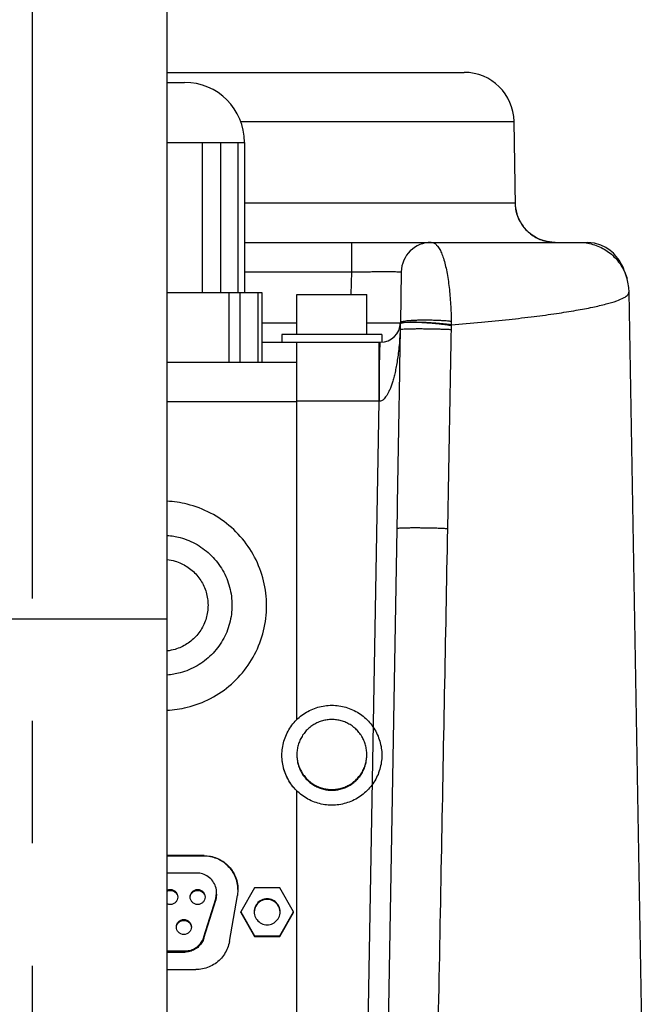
# Model space of a CAD drawing. Extents: x 0 to 594, y 0 to 420.
# Tile 42 of 67: x 462 to 474, y 218 to 237. Entities that reach past the tile are written whole.
import ezdxf

# ---------------------------------------------------------------- set-up
doc = ezdxf.new("R2010")
doc.units = 0
doc.header["$LTSCALE"] = 32.67
doc.linetypes.add('CENTER', pattern=[0.6, 0.375, -0.075, 0.075, -0.075])
doc.layers.get('0').update_dxf_attribs({"linetype": 'CONTINUOUS'})
doc.layers.add('DEFAULT_1', color=7, linetype='CENTER')

msp = doc.modelspace()

# ---------------------------------------------------------------- linework, layer by layer
at = {"color": 7, "linetype": 'CONTINUOUS'}
for p, q in [((464.6725, 177.4464), (464.6725, 268.64636)), ((464.6725, 236.3464), (470.6213, 236.3464)), ((464.6725, 236.1464), (465.0225, 236.1464)), ((471.65049, 233.68325), (471.62115, 235.36385)), ((464.6725, 234.9464), (466.2225, 234.9464)), ((466.2225, 234.9464), (466.2225, 231.9464)), ((471.65062, 233.67841), (471.65048, 233.68325)), ((471.65145, 233.6634), (471.65062, 233.67841)), ((466.2225, 232.9464), (473.0818, 232.9464)), ((469.36221, 232.35687), (469.34445, 231.33942)), ((473.88472, 232.21452), (473.88475, 232.21441)), ((464.6725, 231.9464), (466.5725, 231.9464)), ((466.5725, 231.9464), (466.5725, 230.5464)), ((467.2725, 231.1064), (467.2725, 231.9064)), ((467.2725, 231.9064), (468.67249, 231.9064)), ((468.6725, 231.1064), (468.6725, 231.9064)), ((474.36995, 206.3464), (473.92304, 231.94981)), ((466.9725, 231.1064), (466.9725, 230.9464)), ((468.9725, 231.1064), (466.9725, 231.1064)), ((468.9725, 231.1064), (468.9725, 230.94745)), ((466.5725, 230.9464), (468.94451, 230.9464)), ((467.2725, 223.39702), (467.2725, 230.9464)), ((464.6725, 230.5464), (467.2725, 230.5464)), ((469.27248, 227.21639), (468.92902, 207.53942)), ((467.2725, 213.39854), (467.2725, 221.97322)), ((465.41211, 220.67705), (464.6725, 220.67705)), ((465.41211, 220.66832), (464.6725, 220.66832)), ((465.26425, 220.32967), (464.6725, 220.32967)), ((466.42363, 220.0339), (466.1465, 219.55398)), ((466.92937, 220.0339), (466.42363, 220.0339)), ((467.2065, 219.55398), (466.92937, 220.0339)), ((465.64622, 219.811), (465.66427, 219.92972)), ((465.66427, 219.90843), (465.64622, 219.7897)), ((465.91956, 218.95923), (466.08178, 219.87909)), ((466.09211, 219.99723), (466.08178, 219.87909)), ((465.40994, 219.05111), (465.64622, 219.811)), ((465.40994, 219.02982), (465.64622, 219.7897)), ((466.1465, 219.53722), (466.1465, 219.55398)), ((466.1465, 219.55398), (466.42363, 219.07405)), ((466.1465, 219.53722), (466.42363, 219.05729)), ((466.92937, 219.07405), (467.2065, 219.55398)), ((466.92937, 219.05729), (467.2065, 219.53722)), ((467.2065, 219.53722), (467.2065, 219.55398)), ((466.42363, 219.05729), (466.42363, 219.07405)), ((466.42363, 219.07405), (466.92937, 219.07405)), ((466.42363, 219.05729), (466.92937, 219.05729)), ((466.92937, 219.05729), (466.92937, 219.07405)), ((464.6725, 218.76991), (465.02797, 218.76991)), ((464.6725, 218.74861), (465.02797, 218.74861)), ((464.6725, 218.3974), (465.24989, 218.3974))]:
    msp.add_line(p, q, dxfattribs=at)
at = {"color": 9, "linetype": 'CONTINUOUS'}
for p, q in [((466.13978, 235.36385), (471.62115, 235.36385)), ((465.38423, 231.9464), (465.38423, 234.9464)), ((465.75026, 231.9464), (465.75026, 234.9464)), ((466.08852, 234.9464), (466.08852, 231.9464)), ((471.64279, 233.73243), (466.2225, 233.73243)), ((468.36236, 232.9464), (468.36236, 232.35687)), ((466.2225, 232.35687), (468.36235, 232.35687)), ((468.36235, 232.35687), (468.35448, 231.9064)), ((465.91365, 230.5464), (465.91365, 231.9464)), ((466.13327, 230.5464), (466.13327, 231.9464)), ((466.49211, 231.9464), (466.49211, 230.5464)), ((466.5725, 231.33942), (467.2725, 231.33942)), ((468.91707, 229.76734), (468.91707, 230.9464)), ((464.6725, 229.76036), (467.2725, 229.76036)), ((468.91707, 229.76734), (467.2725, 229.76734)), ((468.63206, 213.43898), (468.91707, 229.76734)), ((459.2725, 225.41764), (464.6725, 225.41764)), ((465.41211, 220.67705), (465.41211, 220.66832)), ((465.64622, 219.811), (465.64622, 219.7897)), ((465.40994, 219.05111), (465.40994, 219.02982)), ((465.02797, 218.76991), (465.02797, 218.74861))]:
    msp.add_line(p, q, dxfattribs=at)
at = {"color": 7, "linetype": 'CONTINUOUS'}
for points in [[(472.44211, 232.9464), (472.37671, 232.94908), (472.28638, 232.96174), (472.2014, 232.98358), (472.12231, 233.0133), (472.04947, 233.04971), (471.98305, 233.09172), (471.9231, 233.13834), (471.86957, 233.1887), (471.82236, 233.24199), (471.78145, 233.2973), (471.74672, 233.35373), (471.71797, 233.41043), (471.6949, 233.46651), (471.67744, 233.52008), (471.66532, 233.56838), (471.65775, 233.60893), (471.65351, 233.64063), (471.65145, 233.6634)], [(473.88472, 232.21452), (473.87273, 232.25595), (473.85904, 232.2996), (473.84426, 232.34274), (473.82806, 232.38578), (473.81, 232.42923), (473.78948, 232.47361), (473.76571, 232.51948), (473.73758, 232.56741), (473.70361, 232.61793), (473.66186, 232.67124), (473.60981, 232.72717), (473.5442, 232.78475), (473.46123, 232.84157), (473.35715, 232.89297), (473.23006, 232.93126), (473.0818, 232.9464)], [(473.92304, 231.95), (473.91733, 232.04322), (473.90009, 232.15194), (473.88475, 232.21441)]]:
    msp.add_lwpolyline(points, dxfattribs=at)
for centre, radius, start, end in [((470.6213, 235.3464), 1, 1, 89.999914), ((465.0225, 234.9464), 1.2, 0, 90), ((469.96212, 232.3464), 0.6, 90, 178.99999), ((468.94451, 231.3464), 0.4, 270, 359)]:
    msp.add_arc(centre, radius, start, end, dxfattribs=at)
at = {"color": 9, "linetype": 'CONTINUOUS'}
for points, knots in [([(471.64279, 233.73243), (471.64351, 233.69106), (471.6514, 233.60828), (471.68227, 233.48755), (471.73144, 233.37303), (471.79772, 233.2675), (471.87951, 233.1735), (471.97486, 233.0933), (472.08145, 233.02882), (472.19674, 232.98162), (472.3179, 232.95284), (472.40075, 232.9464), (472.44211, 232.9464)], [0, 0, 0, 0, 0.10003508, 0.20006646, 0.30009118, 0.4001069, 0.50011215, 0.60010648, 0.70009046, 0.80006566, 0.9000345, 1, 1, 1, 1]), ([(471.65056, 233.68329), (471.65048, 233.68963), (471.65012, 233.70208), (471.6483, 233.71618), (471.64729, 233.73243), (471.64279, 233.73243)], [0, 0, 0, 0, 0.36675699, 0.73378482, 1, 1, 1, 1]), ([(469.96212, 232.9464), (469.98122, 232.9464), (470.02295, 232.93527), (470.07703, 232.89054), (470.12578, 232.82249), (470.17003, 232.73253), (470.20978, 232.62287), (470.24486, 232.4962), (470.27518, 232.3555), (470.30082, 232.20363), (470.32192, 232.04316), (470.33864, 231.87648), (470.35113, 231.70615), (470.35957, 231.53486), (470.36267, 231.42064), (470.36361, 231.36383)], [0, 0, 0, 0, 0.03369439, 0.07297094, 0.12153426, 0.18043702, 0.24928492, 0.32698864, 0.41209809, 0.50305801, 0.59857254, 0.69753239, 0.79847818, 0.89978326, 1, 1, 1, 1]), ([(472.92104, 232.9464), (472.96806, 232.9464), (473.06227, 232.93972), (473.20068, 232.9099), (473.33359, 232.86087), (473.45832, 232.79361), (473.57235, 232.70948), (473.67342, 232.61015), (473.75949, 232.49762), (473.82884, 232.37414), (473.86636, 232.27748), (473.88224, 232.22344), (473.88472, 232.21452)], [0, 0, 0, 0, 0.10865133, 0.2173597, 0.326113, 0.43489558, 0.54368944, 0.65247571, 0.7612361, 0.86995439, 0.9786177, 1, 1, 1, 1]), ([(468.36235, 232.35687), (468.40196, 232.35728), (468.4811, 232.35806), (468.59887, 232.35907), (468.71397, 232.35991), (468.82413, 232.36055), (468.92739, 232.36098), (469.02212, 232.3612), (469.10718, 232.36125), (469.18117, 232.36093), (469.244, 232.36088), (469.29208, 232.35937), (469.33097, 232.36075), (469.34698, 232.35618), (469.36225, 232.35926), (469.36221, 232.35687)], [0, 0, 0, 0, 0.11886211, 0.23741961, 0.35330015, 0.46417018, 0.56791675, 0.6630488, 0.74840883, 0.82291798, 0.88557077, 0.9353426, 0.97127206, 0.99281938, 1, 1, 1, 1]), ([(470.36341, 231.29501), (470.56452, 231.31181), (470.95061, 231.34606), (471.50415, 231.40202), (472.00619, 231.46018), (472.45398, 231.52014), (472.84504, 231.58152), (473.17744, 231.64356), (473.44899, 231.70636), (473.65993, 231.76716), (473.80701, 231.82988), (473.89793, 231.88213), (473.92225, 231.93373), (473.92266, 231.94998)], [0, 0, 0, 0, 0.16520808, 0.31729031, 0.45543539, 0.57891739, 0.68710414, 0.77946964, 0.8556165, 0.91532523, 0.95869201, 0.98665231, 1, 1, 1, 1]), ([(468.6725, 231.33751), (468.70164, 231.33738), (468.77252, 231.33708), (468.88144, 231.33675), (468.99494, 231.33648), (469.0949, 231.33666), (469.1805, 231.33626), (469.24657, 231.33816), (469.30037, 231.33509), (469.32192, 231.34181), (469.3404, 231.33708), (469.34242, 231.33737)], [0, 0, 0, 0, 0.13084308, 0.31822773, 0.48914892, 0.64012419, 0.76807764, 0.87040513, 0.94503514, 0.99044543, 1, 1, 1, 1]), ([(469.34186, 231.29615), (469.34139, 231.28897), (469.34072, 231.27539), (469.34013, 231.25605), (469.33998, 231.23884), (469.34018, 231.22373), (469.34036, 231.21078), (469.34036, 231.20291), (469.34035, 231.19933)], [0, 0, 0, 0, 0.22302378, 0.42107307, 0.5990176, 0.75609598, 0.88905753, 1, 1, 1, 1]), ([(469.37806, 231.33633), (469.36976, 231.33498), (469.35828, 231.3328), (469.34399, 231.32563), (469.34374, 231.32166)], [0, 0, 0, 0, 0.68746853, 1, 1, 1, 1]), ([(470.36361, 231.36383), (470.33787, 231.36674), (470.28318, 231.37202), (470.19708, 231.3783), (470.10393, 231.38325), (470.00632, 231.38674), (469.90698, 231.38865), (469.80869, 231.38895), (469.71419, 231.38762), (469.6261, 231.38469), (469.54694, 231.38032), (469.47871, 231.37448), (469.42384, 231.36792), (469.3823, 231.35956), (469.35773, 231.35291), (469.34452, 231.34372), (469.34445, 231.33942)], [0, 0, 0, 0, 0.07560933, 0.160382, 0.25199018, 0.34790639, 0.4454786, 0.54200708, 0.63482213, 0.72136131, 0.79924492, 0.86634976, 0.92088485, 0.96148778, 0.98744401, 1, 1, 1, 1]), ([(469.74476, 231.34067), (469.73427, 231.34111), (469.69415, 231.34269), (469.62732, 231.34446), (469.54801, 231.34476), (469.47953, 231.34289), (469.4243, 231.33947), (469.39136, 231.33471), (469.37804, 231.33223)], [0, 0, 0, 0, 0.08576568, 0.32787201, 0.54578603, 0.73357584, 0.88624325, 1, 1, 1, 1]), ([(469.74482, 231.34495), (469.73426, 231.34528), (469.69405, 231.34645), (469.62712, 231.34766), (469.54781, 231.34759), (469.47932, 231.34573), (469.42436, 231.34263), (469.39118, 231.33847), (469.37806, 231.33633)], [0, 0, 0, 0, 0.08623433, 0.32860754, 0.54668107, 0.73446374, 0.88687781, 1, 1, 1, 1]), ([(470.36216, 231.2783), (470.33666, 231.28286), (470.2824, 231.2916), (470.19686, 231.30328), (470.10419, 231.31402), (470.00699, 231.32352), (469.90795, 231.33151), (469.82034, 231.3371), (469.76604, 231.33976), (469.74476, 231.34067)], [0, 0, 0, 0, 0.12515868, 0.26547475, 0.41709925, 0.57585205, 0.73734643, 0.89711659, 1, 1, 1, 1]), ([(470.36341, 231.29501), (470.33782, 231.29875), (470.28339, 231.30588), (470.19763, 231.31535), (470.10475, 231.32401), (470.00734, 231.3316), (469.90812, 231.33792), (469.8204, 231.34226), (469.76607, 231.34428), (469.74482, 231.34495)], [0, 0, 0, 0, 0.12496687, 0.26520757, 0.41684853, 0.57568632, 0.7373108, 0.89723208, 1, 1, 1, 1]), ([(470.36216, 231.2783), (470.36174, 231.27332), (470.3609, 231.2639), (470.36001, 231.25043), (470.35938, 231.23834), (470.35893, 231.2274), (470.35863, 231.21733), (470.35843, 231.20775), (470.35832, 231.20147), (470.35827, 231.19834)], [0, 0, 0, 0, 0.18736124, 0.35438726, 0.50542741, 0.64092493, 0.76460544, 0.88273289, 1, 1, 1, 1]), ([(470.36341, 231.29501), (470.36323, 231.29224), (470.36284, 231.28667), (470.36239, 231.2811), (470.36216, 231.2783)], [0, 0, 0, 0, 0.49718747, 1, 1, 1, 1]), ([(470.36361, 231.36383), (470.3638, 231.35237), (470.36396, 231.32943), (470.36367, 231.30649), (470.36341, 231.29501)], [0, 0, 0, 0, 0.49962006, 1, 1, 1, 1]), ([(469.34036, 231.19931), (469.33784, 231.13734), (469.33125, 231.01898), (469.31731, 230.85002), (469.29934, 230.69722), (469.27885, 230.55896), (469.25673, 230.43366), (469.23295, 230.32089), (469.20746, 230.22037), (469.18026, 230.1312), (469.15289, 230.05197), (469.12518, 229.98267), (469.09658, 229.92375), (469.06646, 229.87538), (469.03587, 229.83665), (469.00821, 229.80453), (468.97928, 229.78265), (468.95076, 229.77196), (468.93254, 229.76817), (468.92394, 229.7677)], [0, 0, 0, 0, 0.1201661, 0.22965918, 0.32842997, 0.41821128, 0.50044003, 0.57493238, 0.64146752, 0.70130934, 0.75550059, 0.80383584, 0.84584779, 0.88224562, 0.91397135, 0.94141545, 0.96423343, 0.98329403, 1, 1, 1, 1]), ([(469.34036, 231.19931), (469.32942, 230.54251), (469.30707, 229.21487), (469.28419, 227.88723), (469.27248, 227.21639)], [0, 0, 0, 0, 0.49470712, 1, 1, 1, 1]), ([(470.35827, 231.19834), (470.33155, 231.19979), (470.27468, 231.20248), (470.18516, 231.20584), (470.0882, 231.20868), (469.98673, 231.21093), (469.88379, 231.2125), (469.78247, 231.21335), (469.68582, 231.21346), (469.59674, 231.21282), (469.51787, 231.21151), (469.45169, 231.20943), (469.39991, 231.20712), (469.36463, 231.2037), (469.34615, 231.20168), (469.34036, 231.19927)], [0, 0, 0, 0, 0.07881183, 0.16763012, 0.26379417, 0.36442098, 0.46649273, 0.56694799, 0.66277411, 0.75109832, 0.82927486, 0.89496629, 0.9462182, 0.981533, 1, 1, 1, 1]), ([(470.35827, 231.19834), (470.34718, 230.5417), (470.32411, 229.21438), (470.29965, 227.88707), (470.2869, 227.21639)], [0, 0, 0, 0, 0.49469978, 1, 1, 1, 1]), ([(468.92917, 230.54619), (468.92946, 230.56493), (468.93018, 230.6095), (468.93147, 230.67696), (468.93305, 230.74544), (468.93451, 230.79672), (468.93575, 230.83289), (468.9369, 230.86222), (468.9381, 230.88804), (468.93947, 230.91024), (468.94043, 230.9229), (468.94136, 230.93261), (468.94232, 230.94004), (468.94314, 230.94375), (468.94393, 230.9464), (468.94451, 230.9464)], [0, 0, 0, 0, 0.14026963, 0.33349707, 0.50485217, 0.65269591, 0.71735102, 0.77559897, 0.87232454, 0.91065055, 0.94219792, 0.96690631, 0.98472712, 0.99565377, 1, 1, 1, 1]), ([(468.92394, 229.7677), (468.92396, 229.84472), (468.92425, 229.9956), (468.92525, 230.18135), (468.92643, 230.32313), (468.92746, 230.42198), (468.92839, 230.49399), (468.92897, 230.53295), (468.92909, 230.54097)], [0, 0, 0, 0, 0.29879751, 0.58533861, 0.72061793, 0.84886242, 0.96885367, 1, 1, 1, 1]), ([(470.2869, 227.21639), (470.26102, 227.21785), (470.20614, 227.22058), (470.11993, 227.22403), (470.02687, 227.227), (469.92953, 227.2294), (469.83061, 227.23118), (469.73284, 227.23227), (469.63895, 227.23266), (469.55148, 227.23233), (469.47307, 227.23127), (469.40518, 227.22967), (469.35172, 227.22713), (469.30897, 227.22501), (469.28893, 227.22097), (469.27254, 227.21948), (469.27248, 227.21639)], [0, 0, 0, 0, 0.076546, 0.16224941, 0.25474293, 0.35146966, 0.44975475, 0.54687994, 0.64015927, 0.72701395, 0.80504449, 0.87209845, 0.92633308, 0.96627491, 0.99089658, 1, 1, 1, 1]), ([(470.2869, 227.21639), (470.24502, 225.01231), (470.1596, 220.51396), (470.02905, 213.62745), (469.94043, 208.94502), (469.89527, 206.55687)], [0, 0, 0, 0, 0.32005826, 0.65321279, 1, 1, 1, 1])]:
    msp.add_open_spline(points, degree=3, knots=knots, dxfattribs=at)
for points in [[(469.34326, 231.31489), (469.34277, 231.30865), (469.34227, 231.3024), (469.34186, 231.29615)], [(469.34242, 231.33737), (469.34364, 231.33755), (469.34442, 231.33813), (469.34445, 231.33942)], [(469.34563, 231.3198), (469.34431, 231.31843), (469.34342, 231.31684), (469.34327, 231.31498)], [(469.35242, 231.3244), (469.34994, 231.32313), (469.3474, 231.32166), (469.34563, 231.3198)], [(469.37804, 231.33223), (469.3695, 231.33065), (469.36126, 231.32888), (469.35242, 231.3244)], [(468.92909, 230.54097), (468.92912, 230.54271), (468.92914, 230.54445), (468.92917, 230.54619)], [(468.92394, 229.7677), (468.92165, 229.76758), (468.91936, 229.76746), (468.91707, 229.76734)]]:
    msp.add_open_spline(points, degree=3, dxfattribs=at)
at = {"color": 7, "linetype": 'CONTINUOUS'}
for points, knots in [([(464.67297, 223.58621), (464.80771, 223.59272), (465.11002, 223.6367), (465.55454, 223.80534), (465.97388, 224.0947), (466.31169, 224.47598), (466.54846, 224.92701), (466.67038, 225.42159), (466.67038, 225.93098), (466.54846, 226.42556), (466.31169, 226.8766), (465.97388, 227.25787), (465.55454, 227.54723), (465.11002, 227.71587), (464.80771, 227.75985), (464.67297, 227.76636)], [0, 0, 0, 0, 0.06356192, 0.14291989, 0.22227548, 0.30162819, 0.38097821, 0.4603263, 0.5396737, 0.6190218, 0.69837181, 0.77772453, 0.85708011, 0.93643808, 1, 1, 1, 1]), ([(464.67319, 227.08293), (464.76143, 227.07654), (464.9705, 227.04143), (465.2805, 226.91297), (465.57383, 226.68795), (465.79886, 226.39471), (465.94033, 226.05322), (465.9725, 225.80891), (465.9725, 225.68676)], [0, 0, 0, 0, 0.12658468, 0.30127883, 0.47596732, 0.65064827, 0.82532392, 1, 1, 1, 1]), ([(464.67347, 226.60103), (464.72695, 226.59511), (464.86639, 226.56726), (465.07666, 226.47119), (465.27731, 226.29739), (465.42081, 226.07412), (465.48313, 225.8619), (465.49248, 225.73054), (465.49248, 225.68676)], [0, 0, 0, 0, 0.12013218, 0.31567128, 0.51120275, 0.70672592, 0.90224274, 1, 1, 1, 1]), ([(465.9725, 225.68676), (465.9725, 225.56461), (465.94033, 225.3203), (465.79886, 224.97882), (465.57383, 224.68558), (465.28049, 224.46058), (464.9705, 224.33212), (464.76143, 224.29701), (464.67319, 224.29062)], [0, 0, 0, 0, 0.1746728, 0.34934909, 0.52403133, 0.69872047, 0.87341557, 1, 1, 1, 1]), ([(465.49248, 225.68676), (465.49248, 225.64297), (465.48313, 225.51161), (465.42081, 225.2994), (465.2773, 225.07614), (465.07664, 224.90235), (464.86638, 224.80628), (464.72695, 224.77844), (464.67347, 224.77252)], [0, 0, 0, 0, 0.09776131, 0.29327945, 0.48880271, 0.68433312, 0.87987098, 1, 1, 1, 1]), ([(466.9725, 222.68652), (466.9725, 222.73411), (466.97931, 222.82929), (467.00974, 222.96917), (467.05977, 223.10328), (467.12838, 223.22892), (467.21418, 223.34351), (467.31541, 223.44472), (467.43002, 223.53051), (467.55567, 223.59911), (467.68981, 223.64913), (467.82968, 223.67956), (467.92494, 223.68636), (467.9725, 223.68636)], [0, 0, 0, 0, 0.09090224, 0.18180503, 0.27270889, 0.36361424, 0.45452138, 0.54543047, 0.63634151, 0.72725434, 0.81816867, 0.90908406, 1, 1, 1, 1]), ([(467.9725, 223.68636), (468.02006, 223.68636), (468.11532, 223.67956), (468.25518, 223.64913), (468.38933, 223.59911), (468.51498, 223.53051), (468.62959, 223.44472), (468.73082, 223.34351), (468.81662, 223.22892), (468.88523, 223.10328), (468.93526, 222.96917), (468.96569, 222.82929), (468.9725, 222.73411), (468.9725, 222.68652)], [0, 0, 0, 0, 0.09091594, 0.18183133, 0.27274566, 0.36365849, 0.45456953, 0.54547862, 0.63638576, 0.72729111, 0.81819497, 0.90909776, 1, 1, 1, 1]), ([(467.9725, 223.40037), (467.94065, 223.40037), (467.87687, 223.39601), (467.78306, 223.37652), (467.69275, 223.34443), (467.60766, 223.30034), (467.52936, 223.24509), (467.45932, 223.17968), (467.39884, 223.10535), (467.34904, 223.02348), (467.31086, 222.93559), (467.28501, 222.84332), (467.27413, 222.76421), (467.2725, 222.71641), (467.2725, 222.70048)], [0, 0, 0, 0, 0.08696308, 0.17392568, 0.26088734, 0.34784768, 0.43480642, 0.52176339, 0.60871857, 0.69567204, 0.78262404, 0.86957491, 0.95652505, 1, 1, 1, 1]), ([(468.6725, 222.70048), (468.6725, 222.71641), (468.67087, 222.76421), (468.65999, 222.84332), (468.63414, 222.93559), (468.59595, 223.02348), (468.54616, 223.10535), (468.48568, 223.17968), (468.41564, 223.24509), (468.33734, 223.30034), (468.25225, 223.34443), (468.16194, 223.37652), (468.06812, 223.39601), (468.00435, 223.40037), (467.9725, 223.40037)], [0, 0, 0, 0, 0.04347495, 0.13042509, 0.21737596, 0.30432796, 0.39128143, 0.47823661, 0.56519358, 0.65215232, 0.73911266, 0.82607432, 0.91303692, 1, 1, 1, 1]), ([(467.9725, 221.68667), (467.92494, 221.68667), (467.82968, 221.69348), (467.68981, 221.7239), (467.55567, 221.77393), (467.43002, 221.84253), (467.31541, 221.92831), (467.21418, 222.02953), (467.12838, 222.14412), (467.05977, 222.26975), (467.00974, 222.40387), (466.97931, 222.54374), (466.9725, 222.63892), (466.9725, 222.68652)], [0, 0, 0, 0, 0.09091594, 0.18183133, 0.27274566, 0.36365849, 0.45456953, 0.54547862, 0.63638576, 0.72729111, 0.81819497, 0.90909776, 1, 1, 1, 1]), ([(467.27073, 221.97143), (467.25199, 221.98989), (467.20138, 222.04382), (467.12838, 222.14132), (467.05977, 222.26696), (467.00974, 222.40107), (466.97931, 222.54095), (466.9725, 222.63613), (466.9725, 222.68372)], [0, 0, 0, 0, 0.09953747, 0.27963565, 0.45973028, 0.63982196, 0.81991153, 1, 1, 1, 1]), ([(467.2725, 222.70048), (467.2725, 222.68455), (467.27413, 222.63675), (467.28501, 222.55764), (467.31086, 222.46537), (467.34904, 222.37748), (467.39884, 222.29561), (467.45932, 222.22128), (467.52936, 222.15587), (467.60766, 222.10061), (467.69275, 222.05653), (467.78306, 222.02444), (467.87687, 222.00494), (467.94065, 222.00059), (467.9725, 222.00059)], [0, 0, 0, 0, 0.04347495, 0.13042509, 0.21737596, 0.30432796, 0.39128143, 0.47823661, 0.56519358, 0.65215232, 0.73911266, 0.82607432, 0.91303692, 1, 1, 1, 1]), ([(467.2725, 222.68652), (467.2725, 222.67058), (467.27413, 222.62278), (467.28501, 222.54368), (467.31086, 222.45141), (467.34904, 222.36352), (467.39884, 222.28164), (467.45932, 222.20731), (467.52936, 222.14191), (467.60766, 222.08665), (467.69275, 222.04257), (467.78306, 222.01048), (467.87687, 221.99098), (467.94065, 221.98662), (467.9725, 221.98662)], [0, 0, 0, 0, 0.04347495, 0.13042509, 0.21737596, 0.30432796, 0.39128143, 0.47823661, 0.56519358, 0.65215232, 0.73911266, 0.82607432, 0.91303692, 1, 1, 1, 1]), ([(467.9725, 222.00059), (468.00435, 222.00059), (468.06812, 222.00494), (468.16194, 222.02444), (468.25225, 222.05653), (468.33734, 222.10061), (468.41564, 222.15587), (468.48568, 222.22128), (468.54616, 222.29561), (468.59595, 222.37748), (468.63414, 222.46537), (468.65999, 222.55764), (468.67087, 222.63675), (468.6725, 222.68455), (468.6725, 222.70048)], [0, 0, 0, 0, 0.08696308, 0.17392568, 0.26088734, 0.34784768, 0.43480642, 0.52176339, 0.60871857, 0.69567204, 0.78262404, 0.86957491, 0.95652505, 1, 1, 1, 1]), ([(467.9725, 221.98662), (468.00435, 221.98662), (468.06812, 221.99098), (468.16194, 222.01048), (468.25225, 222.04257), (468.33734, 222.08665), (468.41564, 222.14191), (468.48568, 222.20731), (468.54616, 222.28164), (468.59595, 222.36352), (468.63414, 222.45141), (468.65999, 222.54368), (468.67087, 222.62278), (468.6725, 222.67058), (468.6725, 222.68652)], [0, 0, 0, 0, 0.08696308, 0.17392568, 0.26088734, 0.34784768, 0.43480642, 0.52176339, 0.60871857, 0.69567204, 0.78262404, 0.86957491, 0.95652505, 1, 1, 1, 1]), ([(468.9725, 222.68652), (468.9725, 222.63892), (468.96569, 222.54374), (468.93526, 222.40387), (468.88523, 222.26975), (468.81662, 222.14412), (468.73082, 222.02953), (468.62959, 221.92831), (468.51498, 221.84253), (468.38933, 221.77393), (468.25518, 221.7239), (468.11532, 221.69348), (468.02006, 221.68667), (467.9725, 221.68667)], [0, 0, 0, 0, 0.09090224, 0.18180503, 0.27270889, 0.36361424, 0.45452138, 0.54543047, 0.63634151, 0.72725434, 0.81816867, 0.90908406, 1, 1, 1, 1]), ([(465.41211, 220.67705), (465.45599, 220.67705), (465.54401, 220.6685), (465.67089, 220.63051), (465.78812, 220.56877), (465.89125, 220.4856), (465.97641, 220.38412), (466.04042, 220.26814), (466.08087, 220.14199), (466.09164, 220.04994), (466.09211, 220.0016), (466.09211, 219.99723)], [0, 0, 0, 0, 0.12347616, 0.24695094, 0.37042319, 0.49389212, 0.61735741, 0.74081933, 0.86427861, 0.98773639, 1, 1, 1, 1]), ([(466.09198, 220.00161), (466.09113, 220.04557), (466.08087, 220.13326), (466.04042, 220.25942), (465.97641, 220.3754), (465.89125, 220.47688), (465.78812, 220.56004), (465.67089, 220.62178), (465.54401, 220.65977), (465.45599, 220.66832), (465.41211, 220.66832)], [0, 0, 0, 0, 0.12499062, 0.24998275, 0.37497756, 0.49997578, 0.62497768, 0.74998294, 0.87499078, 1, 1, 1, 1]), ([(465.66425, 219.92972), (465.66425, 219.93046), (465.66415, 219.97371), (465.65005, 220.05825), (465.59151, 220.17082), (465.50136, 220.26003), (465.38853, 220.3168), (465.305, 220.32967), (465.26425, 220.32967)], [0, 0, 0, 0, 0.00351171, 0.20630283, 0.40424129, 0.60209599, 0.8046657, 1, 1, 1, 1]), ([(464.67086, 219.96712), (464.68114, 219.97212), (464.71328, 219.9835), (464.77102, 219.9835), (464.83321, 219.95353), (464.87263, 219.90421), (464.88361, 219.86581), (464.88552, 219.8492)], [0, 0, 0, 0, 0.11965218, 0.35461991, 0.58958089, 0.82452674, 1, 1, 1, 1]), ([(464.67192, 219.9851), (464.67428, 219.98623), (464.69462, 219.9953), (464.7365, 220.00362), (464.79539, 219.99191), (464.84533, 219.95854), (464.87869, 219.90869), (464.8865, 219.86925), (464.8865, 219.84974)], [0, 0, 0, 0, 0.02598563, 0.22079947, 0.41561331, 0.61041912, 0.80521357, 1, 1, 1, 1]), ([(464.8865, 219.84974), (464.8865, 219.83024), (464.87869, 219.79079), (464.84533, 219.74094), (464.79539, 219.70757), (464.7365, 219.69586), (464.69462, 219.70419), (464.67428, 219.71325), (464.67192, 219.71438)], [0, 0, 0, 0, 0.19478643, 0.38958088, 0.58438669, 0.77920053, 0.97401437, 1, 1, 1, 1]), ([(465.1345, 219.84974), (465.1345, 219.86925), (465.14231, 219.90869), (465.17567, 219.95854), (465.2256, 219.99191), (465.2845, 220.00362), (465.34339, 219.99191), (465.39333, 219.95854), (465.42669, 219.90869), (465.4345, 219.86925), (465.4345, 219.84974)], [0, 0, 0, 0, 0.1249912, 0.24998756, 0.3749912, 0.5, 0.62500879, 0.75001244, 0.8750088, 1, 1, 1, 1]), ([(465.4345, 219.84974), (465.4345, 219.83024), (465.42669, 219.79079), (465.39333, 219.74094), (465.34339, 219.70757), (465.2845, 219.69586), (465.2256, 219.70757), (465.17567, 219.74094), (465.14231, 219.79079), (465.1345, 219.83024), (465.1345, 219.84974)], [0, 0, 0, 0, 0.1249912, 0.24998756, 0.3749912, 0.5, 0.62500879, 0.75001244, 0.8750088, 1, 1, 1, 1]), ([(465.13547, 219.8492), (465.13739, 219.86581), (465.14837, 219.90421), (465.18778, 219.95353), (465.24998, 219.9835), (465.31902, 219.9835), (465.38121, 219.95353), (465.42063, 219.90421), (465.43161, 219.86581), (465.43352, 219.8492)], [0, 0, 0, 0, 0.11500954, 0.26899889, 0.42299816, 0.57700184, 0.73100111, 0.88499046, 1, 1, 1, 1]), ([(466.6765, 219.81394), (466.63793, 219.81394), (466.55969, 219.79619), (466.46632, 219.72159), (466.42302, 219.63176), (466.41652, 219.57342), (466.41652, 219.55398)], [0, 0, 0, 0, 0.28573389, 0.57145302, 0.85715374, 1, 1, 1, 1]), ([(466.6765, 219.79997), (466.63164, 219.79997), (466.54019, 219.77567), (466.4441, 219.67931), (466.41897, 219.59415), (466.41684, 219.55327)], [0, 0, 0, 0, 0.34454539, 0.68906806, 1, 1, 1, 1]), ([(466.93648, 219.55398), (466.93648, 219.57342), (466.92998, 219.63176), (466.88667, 219.72159), (466.7933, 219.79619), (466.71507, 219.81394), (466.6765, 219.81394)], [0, 0, 0, 0, 0.14284626, 0.42854698, 0.71426611, 1, 1, 1, 1]), ([(466.93615, 219.55327), (466.93402, 219.59415), (466.9089, 219.67931), (466.8128, 219.77567), (466.72136, 219.79997), (466.6765, 219.79997)], [0, 0, 0, 0, 0.31093194, 0.65545461, 1, 1, 1, 1]), ([(466.41652, 219.55398), (466.41652, 219.53453), (466.42302, 219.47619), (466.46632, 219.38636), (466.55969, 219.31176), (466.63793, 219.29402), (466.6765, 219.29402)], [0, 0, 0, 0, 0.14284626, 0.42854698, 0.71426611, 1, 1, 1, 1]), ([(466.6765, 219.29402), (466.71507, 219.29402), (466.7933, 219.31176), (466.88667, 219.38636), (466.92998, 219.47619), (466.93648, 219.53453), (466.93648, 219.55398)], [0, 0, 0, 0, 0.28573389, 0.57145302, 0.85715374, 1, 1, 1, 1]), ([(464.8585, 219.24983), (464.8585, 219.26934), (464.86631, 219.30878), (464.89967, 219.35863), (464.9496, 219.39201), (465.0085, 219.40371), (465.06739, 219.39201), (465.11733, 219.35863), (465.15069, 219.30878), (465.1585, 219.26934), (465.1585, 219.24983)], [0, 0, 0, 0, 0.1249912, 0.24998756, 0.3749912, 0.5, 0.62500879, 0.75001244, 0.8750088, 1, 1, 1, 1]), ([(465.1585, 219.24983), (465.1585, 219.23033), (465.15069, 219.19089), (465.11733, 219.14104), (465.06739, 219.10766), (465.0085, 219.09595), (464.9496, 219.10766), (464.89967, 219.14104), (464.86631, 219.19089), (464.8585, 219.23033), (464.8585, 219.24983)], [0, 0, 0, 0, 0.1249912, 0.24998756, 0.3749912, 0.5, 0.62500879, 0.75001244, 0.8750088, 1, 1, 1, 1]), ([(464.85947, 219.24929), (464.86139, 219.2659), (464.87237, 219.3043), (464.91178, 219.35362), (464.97398, 219.38359), (465.04302, 219.38359), (465.10521, 219.35362), (465.14463, 219.3043), (465.15561, 219.2659), (465.15752, 219.24929)], [0, 0, 0, 0, 0.11500954, 0.26899889, 0.42299816, 0.57700184, 0.73100111, 0.88499046, 1, 1, 1, 1]), ([(465.02797, 218.76991), (465.06147, 218.76991), (465.12938, 218.77849), (465.22437, 218.81646), (465.30724, 218.87749), (465.37166, 218.95689), (465.4, 219.01915), (465.40994, 219.05111)], [0, 0, 0, 0, 0.19844458, 0.4005581, 0.5997387, 0.80167037, 1, 1, 1, 1]), ([(465.40994, 219.02982), (465.4, 218.99785), (465.37166, 218.9356), (465.30724, 218.8562), (465.22437, 218.79516), (465.12938, 218.75719), (465.06147, 218.74861), (465.02797, 218.74861)], [0, 0, 0, 0, 0.19832963, 0.4002613, 0.5994419, 0.80155542, 1, 1, 1, 1]), ([(465.91956, 218.95923), (465.91172, 218.91478), (465.88708, 218.82721), (465.8249, 218.70597), (465.73991, 218.5994), (465.63549, 218.5118), (465.51577, 218.44661), (465.38556, 218.40644), (465.29502, 218.3974), (465.24989, 218.3974)], [0, 0, 0, 0, 0.14284652, 0.28569597, 0.42854935, 0.57140704, 0.71426874, 0.85713353, 1, 1, 1, 1])]:
    msp.add_open_spline(points, degree=3, knots=knots, dxfattribs=at)
at = {"layer": 'DEFAULT_1', "color": 7, "linetype": 'CENTER'}
msp.add_line((461.9725, 277.27963), (461.9725, 136.56462), dxfattribs=at)

doc.saveas('drawing.dxf')
